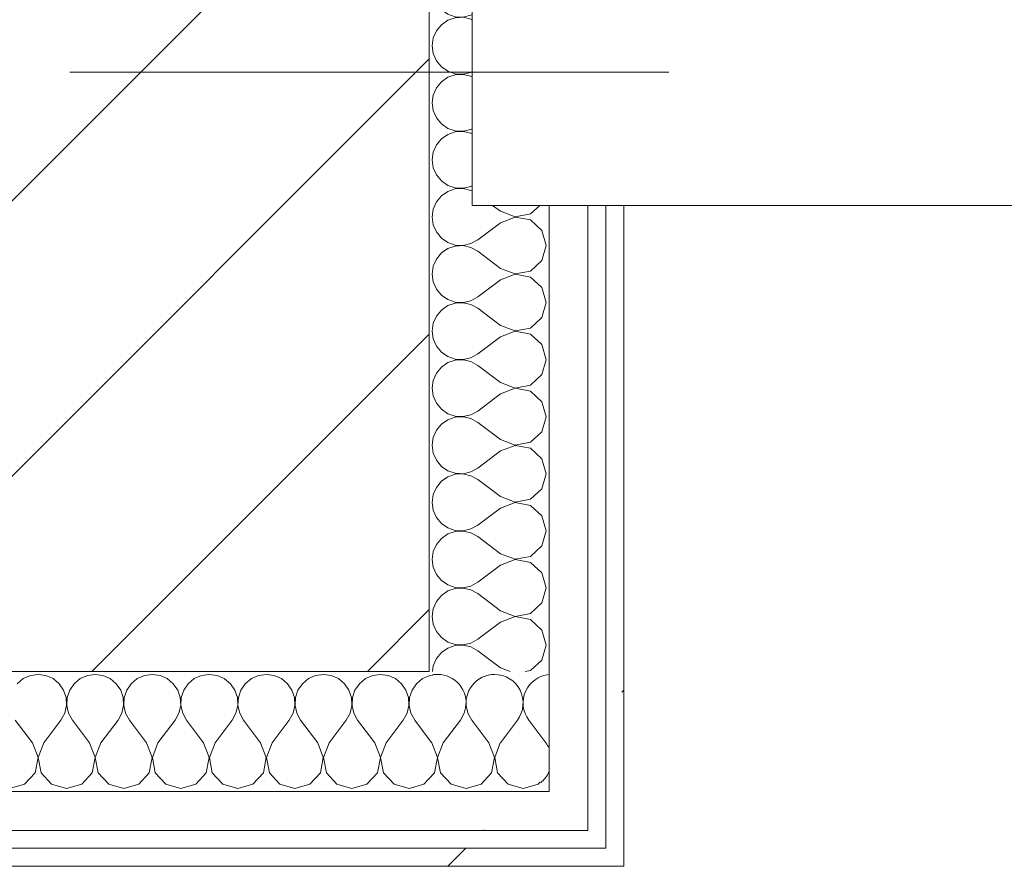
# Model space of a CAD drawing. Header units: millimetres. Extents: x -30280 to 19093, y -18706 to 4378.
# Tile 151 of 206: x -7187 to -6858, y -12560 to -12277. Entities that reach past the tile are written whole.
import ezdxf

# ---------------------------------------------------------------- set-up
doc = ezdxf.new("R2010")
doc.units = ezdxf.units.MM
doc.header["$MEASUREMENT"] = 0
doc.linetypes.add('Wipeout_Contour', pattern=[1000, 0, -1000])
for name, color, linetype in [('10_ESTR_Pilars', 7, 'Continuous'), ('12_FAÇ_Façana', 7, 'Continuous'), ('Nuevo_08_E_Envans secs', 7, 'Continuous'), ('Ventanas Archicad', 7, 'Continuous')]:
    doc.layers.add(name, color=color, linetype=linetype)
for name, color, linetype, lineweight in [('10_ESTR_Pilars_Pluma_Nº__20', 1, 'Continuous', 5), ('10_ESTR_Pilars_Pluma_Nº__28', 7, 'Continuous', 20), ('10_ESTR_Pilars_Pluma_Nº__42', 8, 'Continuous', 25), ('12_FAÇ_Façana_Pluma_Nº__7', 7, 'Continuous', 5), ('Nuevo_08_E_Envans secs_Pluma_Nº__1', 7, 'Continuous', 5), ('Ventanas Archicad_Pluma_Nº__1', 7, 'Continuous', 5), ('Ventanas Archicad_Pluma_Nº__7', 7, 'Continuous', 5)]:
    doc.layers.add(name, color=color, linetype=linetype, lineweight=lineweight)
for name, color, linetype, lineweight, true_color in [('Nuevo_08_E_Envans secs_Pluma_Nº__102', 7, 'Continuous', 5, 0xcccccc), ('Nuevo_08_E_Envans secs_Pluma_Nº__171', 171, 'Continuous', 13, 0xaaaaff), ('Nuevo_08_E_Envans secs_Pluma_Nº__177', 7, 'Continuous', 15, 0xf7e046)]:
    doc.layers.add(name, color=color, linetype=linetype, lineweight=lineweight, true_color=true_color)
pattern_1 = [(45, (0, 0), (-183.8478, 183.8478), [195, -65]), (45, (7e-14, 183.85), (-183.8478, 183.8478), [195, -65])]

# ---------------------------------------------------------------- blocks, each defined once
blk = doc.blocks.new('Ventana Vertical Multi-Faja 27')
at = {"layer": 'Ventanas Archicad_Pluma_Nº__1', "color": 7, "linetype": 'Continuous', "lineweight": 5}
blk.add_line((-600, -250), (600, -250), dxfattribs=at)
at = {"layer": 'Ventanas Archicad_Pluma_Nº__7', "color": 7, "linetype": 'Continuous', "lineweight": 5}
for p, q in [((-600, -180), (-600, -230)), ((-600, -230), (-600, -250))]:
    blk.add_line(p, q, dxfattribs=at)
blk = doc.blocks.new('Muro_23_1', base_point=(-5841.11, -12338.98))
at = {"layer": '12_FAÇ_Façana_Pluma_Nº__7', "color": 7, "linetype": 'Continuous', "lineweight": 5}
for p, q in [((-7036.11, -12268.98), (-7036.11, -12318.98)), ((-7036.11, -12318.98), (-7036.11, -12338.98))]:
    blk.add_line(p, q, dxfattribs=at)
at = {"layer": 'Ventanas Archicad', "color": 253, "linetype": 'Continuous', "lineweight": 5, "true_color": 0xa4a4a6, "zscale": 1000}
blk.add_blockref('Ventana Vertical Multi-Faja 27', (-6436.11, -12088.98), dxfattribs=at)
blk = doc.blocks.new('*X257')
at = {"layer": 'Nuevo_08_E_Envans secs_Pluma_Nº__102', "color": 254, "linetype": 'Continuous', "lineweight": 5, "true_color": 0xcccccc}
for p, q in [((-7026.63, -12518.32), (-7020.95, -12510.75)), ((-7011.43, -12518.37), (-7017.14, -12510.75))]:
    blk.add_line(p, q, dxfattribs=at)
for centre, start, end in [((-7047.62, -12505.04), 90, 100.1193), ((-7047.62, -12505.04), 349.8807, 90), ((-7028.57, -12505.04), 90, 192.3885), ((-7028.57, -12505.04), 323.1301, 90), ((-7009.52, -12505.04), 95.2358, 216.8699), ((-7019.05, -12524.08), 24.6675, 36.8699), ((-7019.05, -12524.08), 307.2276, 335.3325)]:
    blk.add_arc(centre, 9.52, start, end, dxfattribs=at)
blk = doc.blocks.new('*X258')
at = {"layer": 'Nuevo_08_E_Envans secs_Pluma_Nº__102', "color": 254, "linetype": 'Continuous', "lineweight": 5, "true_color": 0xcccccc}
for p, q in [((-7185.96, -12496.94), (-7187.98, -12498.61)), ((-7183.55, -12495.88), (-7185.96, -12496.94)), ((-7180.95, -12495.51), (-7183.55, -12495.88)), ((-7178.35, -12495.88), (-7180.95, -12495.51)), ((-7175.95, -12496.94), (-7178.35, -12495.88)), ((-7173.92, -12498.61), (-7175.95, -12496.94)), ((-7166.91, -12496.94), (-7168.94, -12498.61)), ((-7164.51, -12495.88), (-7166.91, -12496.94)), ((-7161.9, -12495.51), (-7164.51, -12495.88)), ((-7159.3, -12495.88), (-7161.9, -12495.51)), ((-7156.9, -12496.94), (-7159.3, -12495.88)), ((-7154.87, -12498.61), (-7156.9, -12496.94)), ((-7147.86, -12496.94), (-7149.89, -12498.61)), ((-7145.46, -12495.88), (-7147.86, -12496.94)), ((-7142.86, -12495.51), (-7145.46, -12495.88)), ((-7140.25, -12495.88), (-7142.86, -12495.51)), ((-7137.85, -12496.94), (-7140.25, -12495.88)), ((-7135.83, -12498.61), (-7137.85, -12496.94)), ((-7128.82, -12496.94), (-7130.84, -12498.61)), ((-7126.41, -12495.88), (-7128.82, -12496.94)), ((-7123.81, -12495.51), (-7126.41, -12495.88)), ((-7121.21, -12495.88), (-7123.81, -12495.51)), ((-7118.8, -12496.94), (-7121.21, -12495.88)), ((-7116.78, -12498.61), (-7118.8, -12496.94)), ((-7109.77, -12496.94), (-7111.79, -12498.61)), ((-7107.36, -12495.88), (-7109.77, -12496.94)), ((-7104.76, -12495.51), (-7107.36, -12495.88)), ((-7102.16, -12495.88), (-7104.76, -12495.51)), ((-7099.75, -12496.94), (-7102.16, -12495.88)), ((-7097.73, -12498.61), (-7099.75, -12496.94)), ((-7090.72, -12496.94), (-7092.74, -12498.61)), ((-7088.32, -12495.88), (-7090.72, -12496.94)), ((-7085.71, -12495.51), (-7088.32, -12495.88)), ((-7083.11, -12495.88), (-7085.71, -12495.51)), ((-7080.71, -12496.94), (-7083.11, -12495.88)), ((-7078.68, -12498.61), (-7080.71, -12496.94)), ((-7071.67, -12496.94), (-7073.7, -12498.61)), ((-7069.27, -12495.88), (-7071.67, -12496.94)), ((-7066.67, -12495.51), (-7069.27, -12495.88)), ((-7064.06, -12495.88), (-7066.67, -12495.51)), ((-7061.66, -12496.94), (-7064.06, -12495.88)), ((-7059.64, -12498.61), (-7061.66, -12496.94)), ((-7052.63, -12496.94), (-7054.65, -12498.61)), ((-7050.39, -12495.95), (-7052.63, -12496.94)), ((-7172.43, -12500.78), (-7173.92, -12498.61)), ((-7168.94, -12498.61), (-7170.42, -12500.78)), ((-7153.39, -12500.78), (-7154.87, -12498.61)), ((-7149.89, -12498.61), (-7151.38, -12500.78)), ((-7134.34, -12500.78), (-7135.83, -12498.61)), ((-7130.84, -12498.61), (-7132.33, -12500.78)), ((-7115.29, -12500.78), (-7116.78, -12498.61)), ((-7111.79, -12498.61), (-7113.28, -12500.78)), ((-7096.24, -12500.78), (-7097.73, -12498.61)), ((-7092.74, -12498.61), (-7094.23, -12500.78)), ((-7077.2, -12500.78), (-7078.68, -12498.61)), ((-7073.7, -12498.61), (-7075.19, -12500.78)), ((-7058.15, -12500.78), (-7059.64, -12498.61)), ((-7054.65, -12498.61), (-7056.14, -12500.78)), ((-7171.59, -12503.27), (-7172.43, -12500.78)), ((-7171.47, -12505.89), (-7171.59, -12503.27)), ((-7171.26, -12503.27), (-7171.39, -12505.89)), ((-7170.42, -12500.78), (-7171.26, -12503.27)), ((-7152.55, -12503.27), (-7153.39, -12500.78)), ((-7152.42, -12505.89), (-7152.55, -12503.27)), ((-7152.22, -12503.27), (-7152.34, -12505.89)), ((-7151.38, -12500.78), (-7152.22, -12503.27)), ((-7133.5, -12503.27), (-7134.34, -12500.78)), ((-7133.37, -12505.89), (-7133.5, -12503.27)), ((-7133.17, -12503.27), (-7133.29, -12505.89)), ((-7132.33, -12500.78), (-7133.17, -12503.27)), ((-7114.45, -12503.27), (-7115.29, -12500.78)), ((-7114.32, -12505.89), (-7114.45, -12503.27)), ((-7114.12, -12503.27), (-7114.25, -12505.89)), ((-7113.28, -12500.78), (-7114.12, -12503.27)), ((-7095.4, -12503.27), (-7096.24, -12500.78)), ((-7095.28, -12505.89), (-7095.4, -12503.27)), ((-7095.07, -12503.27), (-7095.2, -12505.89)), ((-7094.23, -12500.78), (-7095.07, -12503.27)), ((-7076.36, -12503.27), (-7077.2, -12500.78)), ((-7076.23, -12505.89), (-7076.36, -12503.27)), ((-7076.02, -12503.27), (-7076.15, -12505.89)), ((-7075.19, -12500.78), (-7076.02, -12503.27)), ((-7057.31, -12503.27), (-7058.15, -12500.78)), ((-7057.18, -12505.89), (-7057.31, -12503.27)), ((-7056.98, -12503.27), (-7057.1, -12505.89)), ((-7056.14, -12500.78), (-7056.98, -12503.27)), ((-7172.06, -12508.45), (-7171.47, -12505.89)), ((-7171.39, -12505.89), (-7170.8, -12508.45)), ((-7153.01, -12508.45), (-7152.42, -12505.89)), ((-7152.34, -12505.89), (-7151.75, -12508.45)), ((-7133.97, -12508.45), (-7133.37, -12505.89)), ((-7133.29, -12505.89), (-7132.7, -12508.45)), ((-7114.92, -12508.45), (-7114.32, -12505.89)), ((-7114.25, -12505.89), (-7113.65, -12508.45)), ((-7095.87, -12508.45), (-7095.28, -12505.89)), ((-7095.2, -12505.89), (-7094.6, -12508.45)), ((-7076.82, -12508.45), (-7076.23, -12505.89)), ((-7076.15, -12505.89), (-7075.56, -12508.45)), ((-7057.78, -12508.45), (-7057.18, -12505.89)), ((-7057.1, -12505.89), (-7056.51, -12508.45)), ((-7173.33, -12510.75), (-7172.06, -12508.45)), ((-7170.8, -12508.45), (-7169.52, -12510.75)), ((-7154.29, -12510.75), (-7153.01, -12508.45)), ((-7151.75, -12508.45), (-7150.48, -12510.75)), ((-7135.24, -12510.75), (-7133.97, -12508.45)), ((-7132.7, -12508.45), (-7131.43, -12510.75)), ((-7116.19, -12510.75), (-7114.92, -12508.45)), ((-7113.65, -12508.45), (-7112.38, -12510.75)), ((-7097.14, -12510.75), (-7095.87, -12508.45)), ((-7094.6, -12508.45), (-7093.33, -12510.75)), ((-7078.1, -12510.75), (-7076.82, -12508.45)), ((-7075.56, -12508.45), (-7074.29, -12510.75)), ((-7059.05, -12510.75), (-7057.78, -12508.45)), ((-7056.51, -12508.45), (-7055.24, -12510.75)), ((-7182.86, -12518.37), (-7188.57, -12510.75)), ((-7179.05, -12518.37), (-7173.33, -12510.75)), ((-7163.81, -12518.37), (-7169.52, -12510.75)), ((-7160, -12518.37), (-7154.29, -12510.75)), ((-7144.76, -12518.37), (-7150.48, -12510.75)), ((-7140.95, -12518.37), (-7135.24, -12510.75)), ((-7125.71, -12518.37), (-7131.43, -12510.75)), ((-7121.9, -12518.37), (-7116.19, -12510.75)), ((-7106.67, -12518.37), (-7112.38, -12510.75)), ((-7102.86, -12518.37), (-7097.14, -12510.75)), ((-7087.62, -12518.37), (-7093.33, -12510.75)), ((-7083.81, -12518.37), (-7078.1, -12510.75)), ((-7068.57, -12518.37), (-7074.29, -12510.75)), ((-7064.76, -12518.37), (-7059.05, -12510.75)), ((-7050.39, -12517.21), (-7055.24, -12510.75)), ((-7180.99, -12523.23), (-7182.86, -12518.37)), ((-7179.05, -12518.37), (-7180.91, -12523.23)), ((-7161.94, -12523.23), (-7163.81, -12518.37)), ((-7160, -12518.37), (-7161.87, -12523.23)), ((-7142.9, -12523.23), (-7144.76, -12518.37)), ((-7140.95, -12518.37), (-7142.82, -12523.23)), ((-7123.85, -12523.23), (-7125.71, -12518.37)), ((-7121.9, -12518.37), (-7123.77, -12523.23)), ((-7104.8, -12523.23), (-7106.67, -12518.37)), ((-7102.86, -12518.37), (-7104.72, -12523.23)), ((-7085.75, -12523.23), (-7087.62, -12518.37)), ((-7083.81, -12518.37), (-7085.68, -12523.23)), ((-7066.71, -12523.23), (-7068.57, -12518.37)), ((-7064.76, -12518.37), (-7066.63, -12523.23)), ((-7181.96, -12528.34), (-7180.99, -12523.23)), ((-7180.91, -12523.23), (-7179.95, -12528.34)), ((-7162.91, -12528.34), (-7161.94, -12523.23)), ((-7161.87, -12523.23), (-7160.9, -12528.34)), ((-7143.86, -12528.34), (-7142.9, -12523.23)), ((-7142.82, -12523.23), (-7141.85, -12528.34)), ((-7124.81, -12528.34), (-7123.85, -12523.23)), ((-7123.77, -12523.23), (-7122.8, -12528.34)), ((-7105.77, -12528.34), (-7104.8, -12523.23)), ((-7104.72, -12523.23), (-7103.76, -12528.34)), ((-7086.72, -12528.34), (-7085.75, -12523.23)), ((-7085.68, -12523.23), (-7084.71, -12528.34)), ((-7067.67, -12528.34), (-7066.71, -12523.23)), ((-7066.63, -12523.23), (-7065.66, -12528.34)), ((-7185.47, -12532.19), (-7181.96, -12528.34)), ((-7179.95, -12528.34), (-7176.44, -12532.19)), ((-7166.42, -12532.19), (-7162.91, -12528.34)), ((-7160.9, -12528.34), (-7157.39, -12532.19)), ((-7147.37, -12532.19), (-7143.86, -12528.34)), ((-7141.85, -12528.34), (-7138.34, -12532.19)), ((-7128.33, -12532.19), (-7124.81, -12528.34)), ((-7122.8, -12528.34), (-7119.29, -12532.19)), ((-7109.28, -12532.19), (-7105.77, -12528.34)), ((-7103.76, -12528.34), (-7100.25, -12532.19)), ((-7090.23, -12532.19), (-7086.72, -12528.34)), ((-7084.71, -12528.34), (-7081.2, -12532.19)), ((-7071.18, -12532.19), (-7067.67, -12528.34)), ((-7065.66, -12528.34), (-7062.15, -12532.19)), ((-7190.48, -12533.61), (-7185.47, -12532.19)), ((-7176.44, -12532.19), (-7171.43, -12533.61)), ((-7171.43, -12533.61), (-7166.42, -12532.19)), ((-7157.39, -12532.19), (-7152.38, -12533.61)), ((-7152.38, -12533.61), (-7147.37, -12532.19)), ((-7138.34, -12532.19), (-7133.33, -12533.61)), ((-7133.33, -12533.61), (-7128.33, -12532.19)), ((-7119.29, -12532.19), (-7114.29, -12533.61)), ((-7114.29, -12533.61), (-7109.28, -12532.19)), ((-7100.25, -12532.19), (-7095.24, -12533.61)), ((-7095.24, -12533.61), (-7090.23, -12532.19)), ((-7081.2, -12532.19), (-7076.19, -12533.61)), ((-7076.19, -12533.61), (-7071.18, -12532.19)), ((-7062.15, -12532.19), (-7057.14, -12533.61)), ((-7057.14, -12533.61), (-7052.14, -12532.19)), ((-7052.14, -12532.19), (-7050.39, -12530.28))]:
    blk.add_line(p, q, dxfattribs=at)
blk = doc.blocks.new('*X259')
at = {"layer": 'Nuevo_08_E_Envans secs_Pluma_Nº__102', "color": 254, "linetype": 'Continuous', "lineweight": 5, "true_color": 0xcccccc}
for p, q in [((-7050.22, -12495.88), (-7050.39, -12495.95)), ((-7049.22, -12495.74), (-7050.22, -12495.88)), ((-7038.73, -12508.45), (-7038.31, -12506.64)), ((-7040, -12510.75), (-7038.73, -12508.45)), ((-7037.75, -12507.2), (-7037.46, -12508.45)), ((-7037.46, -12508.45), (-7036.19, -12510.75)), ((-7045.71, -12518.37), (-7040, -12510.75)), ((-7030.48, -12518.37), (-7036.19, -12510.75)), ((-7049.52, -12518.37), (-7050.39, -12517.21)), ((-7047.66, -12523.23), (-7049.52, -12518.37)), ((-7045.71, -12518.37), (-7047.58, -12523.23)), ((-7028.61, -12523.23), (-7030.48, -12518.37)), ((-7026.67, -12518.37), (-7028.53, -12523.23)), ((-7026.67, -12518.37), (-7026.63, -12518.32)), ((-7048.62, -12528.34), (-7047.66, -12523.23)), ((-7047.58, -12523.23), (-7046.61, -12528.34)), ((-7029.58, -12528.34), (-7028.61, -12523.23)), ((-7028.53, -12523.23), (-7027.57, -12528.34)), ((-7050.39, -12530.28), (-7048.62, -12528.34)), ((-7046.61, -12528.34), (-7043.1, -12532.19)), ((-7033.09, -12532.19), (-7029.58, -12528.34)), ((-7027.57, -12528.34), (-7024.05, -12532.19)), ((-7043.1, -12532.19), (-7038.1, -12533.61)), ((-7038.1, -12533.61), (-7033.09, -12532.19)), ((-7024.05, -12532.19), (-7019.05, -12533.61)), ((-7019.05, -12533.61), (-7014.04, -12532.19)), ((-7014.04, -12532.19), (-7013.43, -12531.52))]:
    blk.add_line(p, q, dxfattribs=at)
blk = doc.blocks.new('Muro_82_1', base_point=(-7450.39, -12494.56))
at = {"layer": 'Nuevo_08_E_Envans secs', "color": 7, "lineweight": 20}
blk.add_blockref('*X257', (0, 0), dxfattribs=at)
at = {"color": 254, "linetype": 'Wipeout_Contour', "lineweight": 0, "ltscale": 43083.826978}
blk.add_wipeout([(-6997.39, -12534.56), (-7010.39, -12534.56), (-6997.39, -12547.56)], dxfattribs=at).dxf.layer = 'Nuevo_08_E_Envans secs'
at = {"color": 254, "linetype": 'Wipeout_Contour', "lineweight": 0, "ltscale": 43106.55701}
blk.add_wipeout([(-6985.39, -12553.56), (-6991.39, -12553.56), (-6985.39, -12559.56)], dxfattribs=at).dxf.layer = 'Nuevo_08_E_Envans secs'
at = {"layer": 'Nuevo_08_E_Envans secs_Pluma_Nº__171', "linetype": 'Continuous', "lineweight": 13, "true_color": 0xaaaaff}
h = blk.add_hatch(dxfattribs=at)
h.set_pattern_fill('Panellat_HPL_0001', color=161, style=0, pattern_type=2)
h.set_pattern_definition(pattern_1)
h.paths.add_polyline_path([(-6985.39, -12553.56), (-6991.39, -12553.56), (-6985.39, -12559.56)])
at = {"layer": 'Nuevo_08_E_Envans secs_Pluma_Nº__177', "linetype": 'Continuous', "lineweight": 15, "true_color": 0xf7e046}
h = blk.add_hatch(dxfattribs=at)
h.set_pattern_fill('Panellat_HPL_0001', color=53, style=0, pattern_type=2)
h.set_pattern_definition(pattern_1)
h.paths.add_polyline_path([(-6997.39, -12534.56), (-7010.39, -12534.56), (-6997.39, -12547.56)])
at = {"color": 254, "linetype": 'Wipeout_Contour', "lineweight": 0, "ltscale": 57950.25273}
blk.add_wipeout([(-7010.39, -12534.56), (-7490.39, -12534.56), (-7490.39, -12547.56), (-7010.39, -12547.56)], dxfattribs=at).dxf.layer = 'Nuevo_08_E_Envans secs'
at = {"color": 254, "linetype": 'Wipeout_Contour', "lineweight": 0, "ltscale": 58004.913338}
blk.add_wipeout([(-6991.39, -12553.56), (-7509.39, -12553.56), (-7509.39, -12559.56), (-6991.39, -12559.56)], dxfattribs=at).dxf.layer = 'Nuevo_08_E_Envans secs'
at = {"layer": 'Nuevo_08_E_Envans secs_Pluma_Nº__171', "linetype": 'Continuous', "lineweight": 13, "true_color": 0xaaaaff}
h = blk.add_hatch(dxfattribs=at)
h.set_pattern_fill('Panellat_HPL_0001', color=161, style=0, pattern_type=2)
h.set_pattern_definition(pattern_1)
h.paths.add_polyline_path([(-6991.39, -12553.56), (-7509.39, -12553.56), (-7509.39, -12559.56), (-6991.39, -12559.56)])
at = {"layer": 'Nuevo_08_E_Envans secs_Pluma_Nº__177', "linetype": 'Continuous', "lineweight": 15, "true_color": 0xf7e046}
h = blk.add_hatch(dxfattribs=at)
h.set_pattern_fill('Panellat_HPL_0001', color=53, style=0, pattern_type=2)
h.set_pattern_definition(pattern_1)
h.paths.add_polyline_path([(-7010.39, -12534.56), (-7490.39, -12534.56), (-7490.39, -12547.56), (-7010.39, -12547.56)])
at = {"layer": 'Nuevo_08_E_Envans secs_Pluma_Nº__1', "color": 7, "linetype": 'Continuous', "lineweight": 5}
for p, q in [((-7450.39, -12534.56), (-7050.39, -12534.56)), ((-7503.39, -12553.56), (-6997.39, -12553.56))]:
    blk.add_line(p, q, dxfattribs=at)
at = {"layer": 'Nuevo_08_E_Envans secs', "color": 7, "lineweight": 20}
for name in ['*X258', '*X259']:
    blk.add_blockref(name, (0, 0), dxfattribs=at)
at = {"color": 254, "linetype": 'Wipeout_Contour', "lineweight": 0, "ltscale": 43101.901079}
blk.add_wipeout([(-7010.39, -12547.56), (-6997.39, -12547.56), (-7010.39, -12534.56)], dxfattribs=at).dxf.layer = 'Nuevo_08_E_Envans secs'
at = {"color": 254, "linetype": 'Wipeout_Contour', "lineweight": 0, "ltscale": 43115.105063}
blk.add_wipeout([(-6991.39, -12559.56), (-6985.39, -12559.56), (-6991.39, -12553.56)], dxfattribs=at).dxf.layer = 'Nuevo_08_E_Envans secs'
at = {"layer": 'Nuevo_08_E_Envans secs_Pluma_Nº__171', "linetype": 'Continuous', "lineweight": 13, "true_color": 0xaaaaff}
h = blk.add_hatch(dxfattribs=at)
h.set_pattern_fill('Panellat_HPL_0001', color=161, style=0, pattern_type=2)
h.set_pattern_definition(pattern_1)
h.paths.add_polyline_path([(-6991.39, -12559.56), (-6985.39, -12559.56), (-6991.39, -12553.56)])
at = {"layer": 'Nuevo_08_E_Envans secs_Pluma_Nº__177', "linetype": 'Continuous', "lineweight": 15, "true_color": 0xf7e046}
h = blk.add_hatch(dxfattribs=at)
h.set_pattern_fill('Panellat_HPL_0001', color=53, style=0, pattern_type=2)
h.set_pattern_definition(pattern_1)
h.paths.add_polyline_path([(-7010.39, -12547.56), (-6997.39, -12547.56), (-7010.39, -12534.56)])
at = {"layer": 'Nuevo_08_E_Envans secs_Pluma_Nº__1', "color": 7, "linetype": 'Continuous', "lineweight": 5}
for p, q in [((-7010.39, -12534.56), (-7010.39, -12494.56)), ((-7050.39, -12534.56), (-7010.39, -12534.56)), ((-6997.39, -12547.56), (-6997.39, -12534.56)), ((-7490.39, -12547.56), (-7010.39, -12547.56)), ((-7010.39, -12547.56), (-6997.39, -12547.56)), ((-6991.39, -12553.56), (-6991.39, -12547.56)), ((-6997.39, -12553.56), (-6991.39, -12553.56))]:
    blk.add_line(p, q, dxfattribs=at)
at = {"layer": 'Nuevo_08_E_Envans secs_Pluma_Nº__1', "color": 7, "linetype": 'Continuous', "lineweight": 5, "flags": 128}
for points in [[(-6985.39, -12559.56), (-6985.39, -12553.56)], [(-7509.39, -12559.56), (-6985.39, -12559.56)]]:
    blk.add_lwpolyline(points, dxfattribs=at)
blk = doc.blocks.new('*X261')
at = {"layer": 'Nuevo_08_E_Envans secs_Pluma_Nº__102', "color": 254, "linetype": 'Continuous', "lineweight": 5, "true_color": 0xcccccc}
for p, q in [((-7048.09, -12318.98), (-7049.08, -12321.21)), ((-7049.08, -12321.21), (-7049.44, -12323.81)), ((-7049.44, -12323.81), (-7049.08, -12326.41)), ((-7049.08, -12326.41), (-7048.02, -12328.82)), ((-7048.02, -12328.82), (-7046.34, -12330.84)), ((-7046.34, -12330.84), (-7044.18, -12332.33)), ((-7044.18, -12332.33), (-7041.69, -12333.17)), ((-7039.06, -12333.29), (-7036.5, -12332.7)), ((-7036.5, -12332.7), (-7036.11, -12332.48)), ((-7046.34, -12335.83), (-7048.02, -12337.85)), ((-7044.18, -12334.34), (-7046.34, -12335.83)), ((-7041.69, -12333.5), (-7044.18, -12334.34)), ((-7041.69, -12333.17), (-7039.06, -12333.29)), ((-7039.06, -12333.37), (-7041.69, -12333.5)), ((-7036.5, -12333.97), (-7039.06, -12333.37)), ((-7036.11, -12334.18), (-7036.5, -12333.97)), ((-7048.02, -12337.85), (-7048.51, -12338.98))]:
    blk.add_line(p, q, dxfattribs=at)
blk = doc.blocks.new('*X262')
at = {"layer": 'Nuevo_08_E_Envans secs_Pluma_Nº__102', "color": 254, "linetype": 'Continuous', "lineweight": 5, "true_color": 0xcccccc}
for p, q in [((-7049.12, -12268.98), (-7049.08, -12269.27)), ((-7049.08, -12269.27), (-7048.02, -12271.67)), ((-7048.02, -12271.67), (-7046.34, -12273.7)), ((-7046.34, -12273.7), (-7044.18, -12275.19)), ((-7044.18, -12275.19), (-7041.69, -12276.02)), ((-7041.69, -12276.36), (-7044.18, -12277.2)), ((-7041.69, -12276.02), (-7039.06, -12276.15)), ((-7039.06, -12276.23), (-7041.69, -12276.36)), ((-7039.06, -12276.15), (-7036.5, -12275.56)), ((-7036.5, -12276.82), (-7039.06, -12276.23)), ((-7036.5, -12275.56), (-7036.11, -12275.34)), ((-7036.11, -12277.04), (-7036.5, -12276.82)), ((-7046.34, -12278.68), (-7048.02, -12280.71)), ((-7044.18, -12277.2), (-7046.34, -12278.68)), ((-7049.08, -12283.11), (-7049.44, -12285.71)), ((-7048.02, -12280.71), (-7049.08, -12283.11)), ((-7049.44, -12285.71), (-7049.08, -12288.32)), ((-7049.08, -12288.32), (-7048.02, -12290.72)), ((-7048.02, -12290.72), (-7046.34, -12292.74)), ((-7046.34, -12292.74), (-7044.18, -12294.23)), ((-7044.18, -12296.24), (-7046.34, -12297.73)), ((-7044.18, -12294.23), (-7041.69, -12295.07)), ((-7041.69, -12295.4), (-7044.18, -12296.24)), ((-7041.69, -12295.07), (-7039.06, -12295.2)), ((-7039.06, -12295.28), (-7041.69, -12295.4)), ((-7039.06, -12295.2), (-7036.5, -12294.6)), ((-7036.5, -12295.87), (-7039.06, -12295.28)), ((-7036.5, -12294.6), (-7036.11, -12294.39)), ((-7036.11, -12296.09), (-7036.5, -12295.87)), ((-7048.02, -12299.75), (-7049.08, -12302.16)), ((-7046.34, -12297.73), (-7048.02, -12299.75)), ((-7049.08, -12302.16), (-7049.44, -12304.76)), ((-7049.44, -12304.76), (-7049.08, -12307.36)), ((-7049.08, -12307.36), (-7048.02, -12309.77)), ((-7048.02, -12309.77), (-7046.34, -12311.79)), ((-7046.34, -12311.79), (-7044.18, -12313.28)), ((-7044.18, -12315.29), (-7046.34, -12316.78)), ((-7044.18, -12313.28), (-7041.69, -12314.12)), ((-7041.69, -12314.45), (-7044.18, -12315.29)), ((-7041.69, -12314.12), (-7039.06, -12314.25)), ((-7039.06, -12314.32), (-7041.69, -12314.45)), ((-7039.06, -12314.25), (-7036.5, -12313.65)), ((-7036.5, -12314.92), (-7039.06, -12314.32)), ((-7036.5, -12313.65), (-7036.11, -12313.44)), ((-7036.11, -12315.14), (-7036.5, -12314.92)), ((-7048.02, -12318.8), (-7048.09, -12318.98)), ((-7046.34, -12316.78), (-7048.02, -12318.8))]:
    blk.add_line(p, q, dxfattribs=at)
blk = doc.blocks.new('*X263')
at = {"layer": 'Nuevo_08_E_Envans secs_Pluma_Nº__102', "color": 254, "linetype": 'Continuous', "lineweight": 5, "true_color": 0xcccccc}
for p, q in [((-7048.51, -12338.98), (-7049.08, -12340.25)), ((-7026.58, -12340.95), (-7029.22, -12338.98)), ((-7016.61, -12341.85), (-7013.46, -12338.98)), ((-7049.08, -12340.25), (-7049.44, -12342.86)), ((-7026.58, -12340.95), (-7021.72, -12342.82)), ((-7021.72, -12342.82), (-7016.61, -12341.85)), ((-7049.44, -12342.86), (-7049.08, -12345.46)), ((-7049.08, -12345.46), (-7048.02, -12347.86)), ((-7026.58, -12344.76), (-7034.2, -12350.48)), ((-7021.72, -12342.9), (-7026.58, -12344.76)), ((-7016.61, -12343.86), (-7021.72, -12342.9)), ((-7012.77, -12347.37), (-7016.61, -12343.86)), ((-7048.02, -12347.86), (-7046.34, -12349.89)), ((-7011.35, -12352.38), (-7012.77, -12347.37)), ((-7046.34, -12349.89), (-7044.18, -12351.38)), ((-7044.18, -12351.38), (-7041.69, -12352.22)), ((-7041.69, -12352.22), (-7039.06, -12352.34)), ((-7039.06, -12352.42), (-7041.69, -12352.55)), ((-7039.06, -12352.34), (-7036.5, -12351.75)), ((-7036.5, -12353.01), (-7039.06, -12352.42)), ((-7036.5, -12351.75), (-7034.2, -12350.48)), ((-7012.77, -12357.39), (-7011.35, -12352.38)), ((-7046.34, -12354.87), (-7048.02, -12356.9)), ((-7044.18, -12353.39), (-7046.34, -12354.87)), ((-7041.69, -12352.55), (-7044.18, -12353.39)), ((-7034.2, -12354.29), (-7036.5, -12353.01)), ((-7026.58, -12360), (-7034.2, -12354.29)), ((-7048.02, -12356.9), (-7049.08, -12359.3)), ((-7016.61, -12360.9), (-7012.77, -12357.39)), ((-7049.08, -12359.3), (-7049.44, -12361.9)), ((-7049.44, -12361.9), (-7049.08, -12364.51)), ((-7026.58, -12360), (-7021.72, -12361.87)), ((-7021.72, -12361.94), (-7026.58, -12363.81)), ((-7021.72, -12361.87), (-7016.61, -12360.9)), ((-7016.61, -12362.91), (-7021.72, -12361.94)), ((-7049.08, -12364.51), (-7048.02, -12366.91)), ((-7026.58, -12363.81), (-7034.2, -12369.52)), ((-7012.77, -12366.42), (-7016.61, -12362.91)), ((-7048.02, -12366.91), (-7046.34, -12368.94)), ((-7046.34, -12368.94), (-7044.18, -12370.42)), ((-7011.35, -12371.43), (-7012.77, -12366.42)), ((-7044.18, -12370.42), (-7041.69, -12371.26)), ((-7041.69, -12371.59), (-7044.18, -12372.43)), ((-7041.69, -12371.26), (-7039.06, -12371.39)), ((-7039.06, -12371.47), (-7041.69, -12371.59)), ((-7039.06, -12371.39), (-7036.5, -12370.8)), ((-7036.5, -12372.06), (-7039.06, -12371.47)), ((-7036.5, -12370.8), (-7034.2, -12369.52)), ((-7034.2, -12373.33), (-7036.5, -12372.06)), ((-7012.77, -12376.44), (-7011.35, -12371.43)), ((-7046.34, -12373.92), (-7048.02, -12375.95)), ((-7044.18, -12372.43), (-7046.34, -12373.92)), ((-7026.58, -12379.05), (-7034.2, -12373.33)), ((-7049.08, -12378.35), (-7049.44, -12380.95)), ((-7048.02, -12375.95), (-7049.08, -12378.35)), ((-7016.61, -12379.95), (-7012.77, -12376.44)), ((-7049.44, -12380.95), (-7049.08, -12383.55)), ((-7026.58, -12379.05), (-7021.72, -12380.91)), ((-7021.72, -12380.99), (-7026.58, -12382.86)), ((-7021.72, -12380.91), (-7016.61, -12379.95)), ((-7016.61, -12381.96), (-7021.72, -12380.99)), ((-7012.77, -12385.47), (-7016.61, -12381.96)), ((-7049.08, -12383.55), (-7048.02, -12385.96)), ((-7026.58, -12382.86), (-7034.2, -12388.57)), ((-7048.02, -12385.96), (-7046.34, -12387.98)), ((-7046.34, -12387.98), (-7044.18, -12389.47)), ((-7036.5, -12389.84), (-7034.2, -12388.57)), ((-7011.35, -12390.48), (-7012.77, -12385.47)), ((-7044.18, -12391.48), (-7046.34, -12392.97)), ((-7044.18, -12389.47), (-7041.69, -12390.31)), ((-7041.69, -12390.64), (-7044.18, -12391.48)), ((-7041.69, -12390.31), (-7039.06, -12390.44)), ((-7039.06, -12390.51), (-7041.69, -12390.64)), ((-7039.06, -12390.44), (-7036.5, -12389.84)), ((-7036.5, -12391.11), (-7039.06, -12390.51)), ((-7034.2, -12392.38), (-7036.5, -12391.11)), ((-7012.77, -12395.48), (-7011.35, -12390.48)), ((-7048.02, -12394.99), (-7049.08, -12397.4)), ((-7046.34, -12392.97), (-7048.02, -12394.99)), ((-7026.58, -12398.1), (-7034.2, -12392.38)), ((-7049.08, -12397.4), (-7049.44, -12400)), ((-7026.58, -12398.1), (-7021.72, -12399.96)), ((-7016.61, -12398.99), (-7012.77, -12395.48)), ((-7049.44, -12400), (-7049.08, -12402.6)), ((-7021.72, -12400.04), (-7026.58, -12401.9)), ((-7021.72, -12399.96), (-7016.61, -12398.99)), ((-7016.61, -12401.01), (-7021.72, -12400.04)), ((-7012.77, -12404.52), (-7016.61, -12401.01)), ((-7049.08, -12402.6), (-7048.02, -12405.01)), ((-7048.02, -12405.01), (-7046.34, -12407.03)), ((-7026.58, -12401.9), (-7034.2, -12407.62)), ((-7011.35, -12409.52), (-7012.77, -12404.52)), ((-7046.34, -12407.03), (-7044.18, -12408.52)), ((-7036.5, -12408.89), (-7034.2, -12407.62)), ((-7044.18, -12410.53), (-7046.34, -12412.02)), ((-7044.18, -12408.52), (-7041.69, -12409.36)), ((-7041.69, -12409.69), (-7044.18, -12410.53)), ((-7041.69, -12409.36), (-7039.06, -12409.49)), ((-7039.06, -12409.56), (-7041.69, -12409.69)), ((-7039.06, -12409.49), (-7036.5, -12408.89)), ((-7036.5, -12410.16), (-7039.06, -12409.56)), ((-7034.2, -12411.43), (-7036.5, -12410.16)), ((-7026.58, -12417.14), (-7034.2, -12411.43)), ((-7012.77, -12414.53), (-7011.35, -12409.52)), ((-7048.02, -12414.04), (-7049.08, -12416.45)), ((-7046.34, -12412.02), (-7048.02, -12414.04)), ((-7016.61, -12418.04), (-7012.77, -12414.53)), ((-7049.08, -12416.45), (-7049.44, -12419.05)), ((-7026.58, -12417.14), (-7021.72, -12419.01)), ((-7021.72, -12419.01), (-7016.61, -12418.04)), ((-7049.44, -12419.05), (-7049.08, -12421.65)), ((-7026.58, -12420.95), (-7034.2, -12426.67)), ((-7021.72, -12419.09), (-7026.58, -12420.95)), ((-7016.61, -12420.05), (-7021.72, -12419.09)), ((-7012.77, -12423.56), (-7016.61, -12420.05)), ((-7049.08, -12421.65), (-7048.02, -12424.05)), ((-7048.02, -12424.05), (-7046.34, -12426.08)), ((-7011.35, -12428.57), (-7012.77, -12423.56)), ((-7046.34, -12426.08), (-7044.18, -12427.57)), ((-7044.18, -12427.57), (-7041.69, -12428.41)), ((-7039.06, -12428.53), (-7036.5, -12427.94)), ((-7036.5, -12427.94), (-7034.2, -12426.67)), ((-7046.34, -12431.06), (-7048.02, -12433.09)), ((-7044.18, -12429.58), (-7046.34, -12431.06)), ((-7041.69, -12428.74), (-7044.18, -12429.58)), ((-7041.69, -12428.41), (-7039.06, -12428.53)), ((-7039.06, -12428.61), (-7041.69, -12428.74)), ((-7036.5, -12429.2), (-7039.06, -12428.61)), ((-7034.2, -12430.48), (-7036.5, -12429.2)), ((-7026.58, -12436.19), (-7034.2, -12430.48)), ((-7012.77, -12433.58), (-7011.35, -12428.57)), ((-7048.02, -12433.09), (-7049.08, -12435.49)), ((-7016.61, -12437.09), (-7012.77, -12433.58)), ((-7049.08, -12435.49), (-7049.44, -12438.1)), ((-7026.58, -12436.19), (-7021.72, -12438.06)), ((-7021.72, -12438.06), (-7016.61, -12437.09)), ((-7049.44, -12438.1), (-7049.08, -12440.7)), ((-7049.08, -12440.7), (-7048.02, -12443.1)), ((-7026.58, -12440), (-7034.2, -12445.71)), ((-7021.72, -12438.13), (-7026.58, -12440)), ((-7016.61, -12439.1), (-7021.72, -12438.13)), ((-7012.77, -12442.61), (-7016.61, -12439.1)), ((-7048.02, -12443.1), (-7046.34, -12445.13)), ((-7011.35, -12447.62), (-7012.77, -12442.61)), ((-7046.34, -12445.13), (-7044.18, -12446.61)), ((-7044.18, -12446.61), (-7041.69, -12447.45)), ((-7041.69, -12447.78), (-7044.18, -12448.62)), ((-7041.69, -12447.45), (-7039.06, -12447.58)), ((-7039.06, -12447.66), (-7041.69, -12447.78)), ((-7039.06, -12447.58), (-7036.5, -12446.99)), ((-7036.5, -12448.25), (-7039.06, -12447.66)), ((-7036.5, -12446.99), (-7034.2, -12445.71)), ((-7012.77, -12452.63), (-7011.35, -12447.62)), ((-7046.34, -12450.11), (-7048.02, -12452.14)), ((-7044.18, -12448.62), (-7046.34, -12450.11)), ((-7034.2, -12449.52), (-7036.5, -12448.25)), ((-7026.58, -12455.24), (-7034.2, -12449.52)), ((-7048.02, -12452.14), (-7049.08, -12454.54)), ((-7016.61, -12456.14), (-7012.77, -12452.63)), ((-7049.08, -12454.54), (-7049.44, -12457.14)), ((-7049.44, -12457.14), (-7049.08, -12459.75)), ((-7026.58, -12455.24), (-7021.72, -12457.1)), ((-7021.72, -12457.18), (-7026.58, -12459.05)), ((-7021.72, -12457.1), (-7016.61, -12456.14)), ((-7016.61, -12458.15), (-7021.72, -12457.18)), ((-7049.08, -12459.75), (-7048.02, -12462.15)), ((-7026.58, -12459.05), (-7034.2, -12464.76)), ((-7012.77, -12461.66), (-7016.61, -12458.15)), ((-7048.02, -12462.15), (-7046.34, -12464.17)), ((-7046.34, -12464.17), (-7044.18, -12465.66)), ((-7011.35, -12466.67), (-7012.77, -12461.66)), ((-7044.18, -12465.66), (-7041.69, -12466.5)), ((-7041.69, -12466.83), (-7044.18, -12467.67)), ((-7041.69, -12466.5), (-7039.06, -12466.63)), ((-7039.06, -12466.71), (-7041.69, -12466.83)), ((-7039.06, -12466.63), (-7036.5, -12466.03)), ((-7036.5, -12467.3), (-7039.06, -12466.71)), ((-7036.5, -12466.03), (-7034.2, -12464.76)), ((-7034.2, -12468.57), (-7036.5, -12467.3)), ((-7012.77, -12471.67), (-7011.35, -12466.67)), ((-7046.34, -12469.16), (-7048.02, -12471.18)), ((-7044.18, -12467.67), (-7046.34, -12469.16)), ((-7026.58, -12474.29), (-7034.2, -12468.57)), ((-7049.08, -12473.59), (-7049.44, -12476.19)), ((-7048.02, -12471.18), (-7049.08, -12473.59)), ((-7016.61, -12475.19), (-7012.77, -12471.67)), ((-7049.44, -12476.19), (-7049.08, -12478.79)), ((-7026.58, -12474.29), (-7021.72, -12476.15)), ((-7021.72, -12476.23), (-7026.58, -12478.1)), ((-7021.72, -12476.15), (-7016.61, -12475.19)), ((-7016.61, -12477.2), (-7021.72, -12476.23)), ((-7012.77, -12480.71), (-7016.61, -12477.2)), ((-7049.08, -12478.79), (-7048.02, -12481.2)), ((-7026.58, -12478.1), (-7034.2, -12483.81)), ((-7048.02, -12481.2), (-7046.34, -12483.22)), ((-7046.34, -12483.22), (-7044.18, -12484.71)), ((-7036.5, -12485.08), (-7034.2, -12483.81)), ((-7011.35, -12485.71), (-7012.77, -12480.71)), ((-7044.18, -12486.72), (-7046.34, -12488.21)), ((-7044.18, -12484.71), (-7041.69, -12485.55)), ((-7041.69, -12485.88), (-7044.18, -12486.72)), ((-7041.69, -12485.55), (-7039.06, -12485.68)), ((-7039.06, -12485.75), (-7041.69, -12485.88)), ((-7039.06, -12485.68), (-7036.5, -12485.08)), ((-7036.5, -12486.35), (-7039.06, -12485.75)), ((-7034.2, -12487.62), (-7036.5, -12486.35)), ((-7012.77, -12490.72), (-7011.35, -12485.71)), ((-7048.02, -12490.23), (-7049.08, -12492.64)), ((-7046.34, -12488.21), (-7048.02, -12490.23)), ((-7026.58, -12493.33), (-7034.2, -12487.62)), ((-7049.08, -12492.64), (-7049.35, -12494.56)), ((-7026.58, -12493.33), (-7023.39, -12494.56)), ((-7016.61, -12494.23), (-7012.77, -12490.72)), ((-7018.34, -12494.56), (-7016.61, -12494.23))]:
    blk.add_line(p, q, dxfattribs=at)
blk = doc.blocks.new('Muro_83_1', base_point=(-7050.39, -12494.56))
at = {"layer": 'Nuevo_08_E_Envans secs', "color": 7, "lineweight": 20}
for name in ['*X262', '*X261']:
    blk.add_blockref(name, (0, 0), dxfattribs=at)
at = {"color": 254, "linetype": 'Wipeout_Contour', "lineweight": 0, "ltscale": 57093.608829}
blk.add_wipeout([(-6997.39, -12338.98), (-7010.39, -12338.98), (-7010.39, -12534.56), (-6997.39, -12534.56)], dxfattribs=at).dxf.layer = 'Nuevo_08_E_Envans secs'
at = {"color": 254, "linetype": 'Wipeout_Contour', "lineweight": 0, "ltscale": 57096.402394}
blk.add_wipeout([(-6985.39, -12338.98), (-6991.39, -12338.98), (-6991.39, -12553.56), (-6985.39, -12553.56)], dxfattribs=at).dxf.layer = 'Nuevo_08_E_Envans secs'
at = {"layer": 'Nuevo_08_E_Envans secs_Pluma_Nº__171', "linetype": 'Continuous', "lineweight": 13, "true_color": 0xaaaaff}
h = blk.add_hatch(dxfattribs=at)
h.set_pattern_fill('Panellat_HPL_0001', color=161, style=0, pattern_type=2)
h.set_pattern_definition(pattern_1)
h.paths.add_polyline_path([(-6985.39, -12338.98), (-6991.39, -12338.98), (-6991.39, -12553.56), (-6985.39, -12553.56)])
at = {"layer": 'Nuevo_08_E_Envans secs_Pluma_Nº__177', "linetype": 'Continuous', "lineweight": 15, "true_color": 0xf7e046}
h = blk.add_hatch(dxfattribs=at)
h.set_pattern_fill('Panellat_HPL_0001', color=53, style=0, pattern_type=2)
h.set_pattern_definition(pattern_1)
h.paths.add_polyline_path([(-6997.39, -12338.98), (-7010.39, -12338.98), (-7010.39, -12534.56), (-6997.39, -12534.56)])
at = {"layer": 'Nuevo_08_E_Envans secs_Pluma_Nº__1', "color": 7, "linetype": 'Continuous', "lineweight": 5}
for p, q in [((-7010.39, -12494.56), (-7010.39, -12338.98)), ((-6997.39, -12534.56), (-6997.39, -12338.98)), ((-6991.39, -12547.56), (-6991.39, -12338.98)), ((-7010.39, -12534.56), (-7010.39, -12494.56)), ((-6997.39, -12547.56), (-6997.39, -12534.56)), ((-6991.39, -12553.56), (-6991.39, -12547.56))]:
    blk.add_line(p, q, dxfattribs=at)
at = {"layer": 'Nuevo_08_E_Envans secs_Pluma_Nº__1', "color": 7, "linetype": 'Continuous', "lineweight": 5, "flags": 128}
for points in [[(-6997.39, -12338.98), (-7010.39, -12338.98)], [(-6991.39, -12338.98), (-6997.39, -12338.98)], [(-6985.39, -12338.98), (-6991.39, -12338.98)], [(-6985.39, -12553.56), (-6985.39, -12338.98)]]:
    blk.add_lwpolyline(points, dxfattribs=at)
at = {"layer": 'Nuevo_08_E_Envans secs', "color": 7, "lineweight": 20}
blk.add_blockref('*X263', (0, 0), dxfattribs=at)
blk = doc.blocks.new('Pilar_15_1', base_point=(-7250.39, -12294.56))
at = {"color": 254, "linetype": 'Wipeout_Contour', "lineweight": 0, "ltscale": 57098.406858}
blk.add_wipeout([(-7450.39, -12494.56), (-7050.39, -12494.56), (-7050.39, -12094.56), (-7450.39, -12094.56)], dxfattribs=at).dxf.layer = '10_ESTR_Pilars'
at = {"layer": '10_ESTR_Pilars_Pluma_Nº__42', "linetype": 'Continuous', "lineweight": 25}
h = blk.add_hatch(dxfattribs=at)
h.set_pattern_fill('00_GCT_trama_45º_e1_400__05', color=8, style=0, pattern_type=2)
h.set_pattern_definition([(45, (0, 0), (-45.96194, 45.96194), [])])
h.paths.add_polyline_path([(-7450.39, -12494.56), (-7050.39, -12494.56), (-7050.39, -12094.56), (-7450.39, -12094.56)])
at = {"layer": '10_ESTR_Pilars_Pluma_Nº__20', "color": 1, "linetype": 'Continuous', "lineweight": 5}
blk.add_line((-7170.39, -12294.56), (-6970.39, -12294.56), dxfattribs=at)
at = {"layer": '10_ESTR_Pilars_Pluma_Nº__28', "color": 7, "linetype": 'Continuous', "lineweight": 20, "flags": 128}
blk.add_lwpolyline([(-7450.39, -12494.56), (-7050.39, -12494.56), (-7050.39, -12094.56), (-7450.39, -12094.56)], close=True, dxfattribs=at)

msp = doc.modelspace()

# ---------------------------------------------------------------- block references
at = {"layer": '12_FAÇ_Façana', "color": 7, "lineweight": 20}
msp.add_blockref('Muro_23_1', (-5841.11, -12338.98), dxfattribs=at)
at = {"layer": 'Nuevo_08_E_Envans secs', "color": 7, "lineweight": 20}
msp.add_blockref('Muro_82_1', (-7450.39, -12494.56), dxfattribs=at)

# ---------------------------------------------------------------- next in the draw order: block references
msp.add_blockref('Muro_83_1', (-7050.39, -12494.56), dxfattribs=at)

# ---------------------------------------------------------------- next in the draw order: block references
at = {"layer": '10_ESTR_Pilars', "color": 7, "lineweight": 20}
msp.add_blockref('Pilar_15_1', (-7250.39, -12294.56), dxfattribs=at)

doc.saveas('drawing.dxf')
